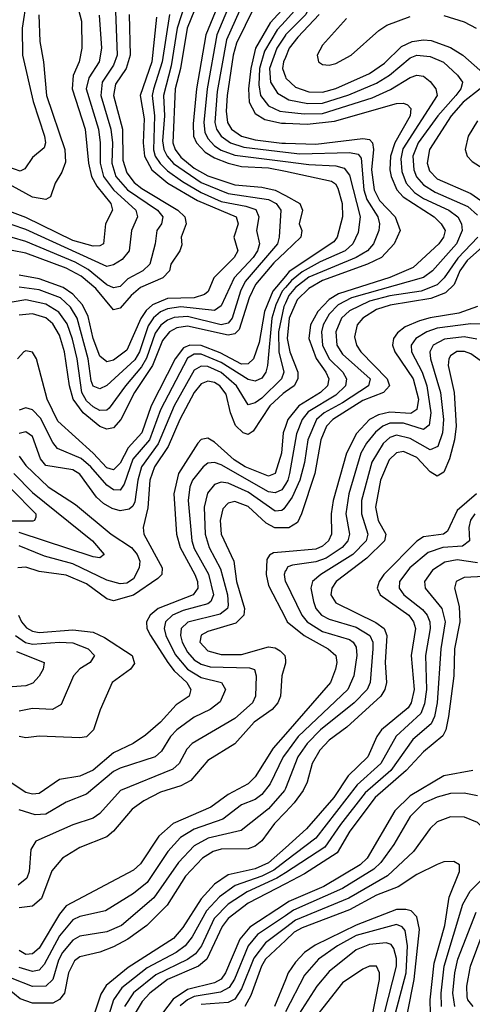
# Model space of a CAD drawing. Header units: inches. Extents: x 990535 to 1117859, y 769386 to 892122.
# Tile 127 of 256: x 1019212 to 1020555, y 865957 to 868875. Entities that reach past the tile are written whole.
import ezdxf

# ---------------------------------------------------------------- set-up
doc = ezdxf.new("R2010")
doc.units = ezdxf.units.IN
doc.header["$MEASUREMENT"] = 0
doc.layers.add('B0816', color=7, linetype='Continuous')
doc.layers.add('B0826', color=7, linetype='Continuous')

msp = doc.modelspace()

# ---------------------------------------------------------------- linework, layer by layer
at = {"layer": 'B0816', "color": 5}
for points, elevation in [([(1019908.6, 870000), (1019889.6, 869870), (1019889.5, 869770), (1019915.4, 869635.4), (1019943.1, 869550), (1019974.5, 869490), (1019977, 869470), (1019935.1, 869384.9), (1019925, 869350), (1019920.7, 869310), (1019930.7, 869210), (1019926.7, 869110), (1019950.4, 869030), (1019946, 869010), (1019934.4, 868990), (1019876.5, 868930), (1019825, 868815), (1019798.1, 868661.9), (1019791.1, 868570), (1019796.2, 868550), (1019810, 868529.1), (1019837.7, 868510), (1019876.7, 868496.7), (1020000, 868482.2)], 3060), ([(1020000, 869445.4), (1019967.3, 869390), (1019950.5, 869330), (1019950.6, 869290), (1019962.9, 869210), (1019958.1, 869130), (1019968.4, 869090), (1019987.8, 869050), (1019989.3, 869030), (1019982.4, 869010), (1019954.2, 868965.8), (1019906.3, 868910), (1019854.8, 868805.2), (1019845.5, 868770), (1019827.4, 868650), (1019824.1, 868604.1), (1019828.5, 868570), (1019840.5, 868550), (1019870, 868529.7), (1019910, 868519.1), (1019990, 868508.9), (1020000, 868508.6)], 3080), ([(1019735.4, 869024.6), (1019678.8, 868850), (1019661.7, 868738.3), (1019639, 868650), (1019641.6, 868590), (1019636, 868516), (1019640, 868490), (1019649.5, 868470), (1019668.3, 868448.3), (1019750, 868392), (1019830, 868360), (1019950, 868341.9), (1019972.8, 868330), (1019986.2, 868310), (1019981.9, 868230), (1019976.6, 868210), (1019881.1, 868098.9), (1019867.4, 868070), (1019842.1, 867990), (1019830, 867975.7), (1019810, 867970.7), (1019710, 867994.8), (1019670, 867992.6), (1019650, 867984.5), (1019630.6, 867969.4), (1019614.1, 867945.9), (1019588.5, 867871.5), (1019573.6, 867846.4), (1019525.4, 867790), (1019476.9, 867723.1), (1019470, 867717.2), (1019450, 867716.2), (1019430, 867727), (1019410, 867745.3), (1019396, 867770), (1019382.6, 867870), (1019368.2, 867928.2), (1019353, 867973), (1019328.4, 868008.4), (1019290, 868032), (1019230, 868044.3), (1019190, 868037.7)], 2960), ([(1019821.5, 868970), (1019764.3, 868830), (1019736.1, 868670), (1019726.5, 868566.5), (1019728, 868530), (1019736.4, 868510), (1019762.4, 868482.4), (1019790, 868464.9), (1019830, 868449.1), (1019870, 868440.1), (1019950, 868436), (1020000, 868425.4)], 3020), ([(1019374.7, 868950), (1019395.1, 868870), (1019396.8, 868790), (1019388.3, 868750), (1019371, 868709), (1019368.1, 868670), (1019406.5, 868550), (1019416.2, 868450), (1019425.1, 868410), (1019441, 868381), (1019482.2, 868330), (1019487.2, 868310), (1019466.3, 868270), (1019460.5, 868210), (1019450, 868204.5), (1019430, 868203.3), (1019370, 868220.5), (1019230, 868288.6), (1019150, 868318.3)], 2820), ([(1019232.4, 868932.4), (1019219, 868850), (1019220.5, 868770), (1019252.3, 868632.3), (1019286, 868530), (1019288.7, 868510), (1019284.6, 868495.4), (1019250, 868466.3), (1019227.2, 868432.8), (1019213.7, 868426.3), (1019163.2, 868443.2)], 2760), ([(1019494.7, 868925.3), (1019500.8, 868770), (1019490, 868739.5), (1019457.1, 868690), (1019452.5, 868650), (1019482, 868550), (1019486.9, 868510), (1019485.3, 868450), (1019497.4, 868410), (1019531.4, 868370), (1019621.1, 868310), (1019636.9, 868290), (1019633.1, 868270), (1019618.8, 868250), (1019614.2, 868210), (1019598, 868150), (1019577.3, 868130), (1019533.1, 868106.9), (1019510, 868084.2), (1019490, 868079.7), (1019470, 868089.2), (1019414.7, 868134.7), (1019376.2, 868156.2), (1019230, 868217.5), (1019190, 868229.2)], 2860), ([(1019741.7, 868930), (1019709, 868850), (1019689.3, 868730), (1019673.3, 868670), (1019666.5, 868510), (1019673.6, 868490), (1019690, 868467.6), (1019730, 868434.9), (1019770, 868411.7), (1019850, 868385.4), (1019930, 868378.2), (1019970, 868369.7), (1020000, 868353.3)], 2980), ([(1019847.4, 868950), (1019796.5, 868830), (1019767.8, 868670), (1019757.9, 868570), (1019761.6, 868541.6), (1019770, 868522.6), (1019790, 868501.2), (1019810, 868488.5), (1019850, 868473.4), (1020000, 868454.4)], 3040), ([(1020000, 868915.2), (1019954.7, 868865.3), (1019911.7, 868790), (1019897.4, 868730), (1019890.8, 868670), (1019892.3, 868630), (1019910, 868597), (1019939.1, 868579.1), (1019988.2, 868568.2), (1020000, 868567.8)], 3120), ([(1019268.9, 868888.9), (1019271.7, 868810), (1019282.9, 868750), (1019291.1, 868650), (1019346, 868490), (1019347.8, 868452.2), (1019337.4, 868422.6), (1019317, 868390), (1019303.5, 868350), (1019290, 868341.8), (1019250, 868349), (1019150, 868403.4)], 2780), ([(1019537, 868890), (1019539.4, 868770), (1019527.9, 868730), (1019496.6, 868683.4), (1019490.4, 868650), (1019517.4, 868550), (1019518.2, 868458.2), (1019530, 868420.9), (1019552, 868392), (1019574.1, 868374.1), (1019680.9, 868310), (1019701.4, 868290), (1019706.1, 868270), (1019691.4, 868230), (1019692.7, 868207.3), (1019686.6, 868190), (1019659.9, 868150), (1019655.9, 868130), (1019636.9, 868110), (1019570, 868081.3), (1019542.6, 868057.4), (1019510, 868019.4), (1019490, 868015), (1019438.1, 868078.1), (1019394.5, 868114.5), (1019350, 868138.4), (1019230, 868183.2), (1019190, 868190.7)], 2880), ([(1019447.9, 868887.9), (1019454.6, 868790), (1019447.3, 868750), (1019417.2, 868702.8), (1019409.2, 868670), (1019445.3, 868550), (1019451.1, 868510), (1019451.1, 868450), (1019460.4, 868410), (1019490.4, 868370), (1019556.6, 868310), (1019561.2, 868290), (1019544, 868250), (1019536.9, 868190), (1019515.8, 868164.2), (1019490, 868148.6), (1019470, 868143.5), (1019230, 868253.2), (1019190, 868267.1)], 2840), ([(1019655.9, 868890), (1019635, 868750), (1019608.8, 868668.8), (1019605.1, 868650), (1019612.3, 868590), (1019608.7, 868488.7), (1019614.3, 868470), (1019628.2, 868448.2), (1019650, 868426.6), (1019694.7, 868394.7), (1019750, 868362.6), (1019810, 868336.1), (1019882.5, 868322.5), (1019912, 868312), (1019921.8, 868290), (1019914.5, 868250), (1019923, 868210), (1019917.8, 868190), (1019904.7, 868170), (1019847.9, 868110), (1019810, 868026.4), (1019790, 868013.2), (1019690, 868023.8), (1019650, 868018.2), (1019630, 868009.2), (1019608.9, 867991.1), (1019592.7, 867967.3), (1019567.4, 867890), (1019553.6, 867866.4), (1019470, 867790.2), (1019450, 867780.8), (1019430, 867788.7), (1019424.2, 867804.2), (1019414.8, 867870), (1019382.4, 867990), (1019362.9, 868022.9), (1019332.6, 868050), (1019270, 868073.7), (1019210, 868082.4)], 2940), ([(1019617.3, 868882.7), (1019604.3, 868750), (1019568.9, 868650), (1019580.8, 868580.8), (1019578.2, 868510), (1019581.7, 868470), (1019604.1, 868430), (1019651.1, 868390), (1019739.1, 868339.1), (1019854.3, 868290), (1019859.9, 868270), (1019847.5, 868230), (1019858.7, 868190), (1019848.4, 868170), (1019788.3, 868110), (1019770.6, 868069.4), (1019760.1, 868059.9), (1019729.3, 868050.7), (1019650, 868048.4), (1019606, 868030), (1019587.3, 868012.7), (1019571, 867989), (1019530, 867895.5), (1019490, 867865.8), (1019470, 867860.5), (1019450, 867877.2), (1019430.2, 867930.2), (1019414.8, 867994.8), (1019398.6, 868030), (1019370, 868061.6), (1019341.3, 868081.3), (1019270, 868107), (1019210, 868117.9)], 2920), ([(1020000, 868871.5), (1019975.4, 868844.6), (1019938.4, 868781.6), (1019923.6, 868730), (1019921.8, 868681.8), (1019926.7, 868650), (1019950, 868619.1), (1019983.7, 868603.7), (1020000, 868601.9)], 3140), ([(1020000, 868828.6), (1019974.6, 868790), (1019952.7, 868730), (1019956.3, 868690), (1019976.5, 868656.5), (1020000, 868643.3)], 3160), ([(1020000, 868762.9), (1019994.5, 868750), (1019991.9, 868730), (1020000, 868704.9)], 3180), ([(1020000, 868186.8), (1019965.6, 868154.4), (1019911.1, 868090), (1019892.2, 868050), (1019863.3, 867956.7), (1019850, 867943.6), (1019830, 867939.5), (1019710, 867966.1), (1019678.4, 867961.6), (1019656.5, 867950), (1019635.8, 867924.2), (1019606.3, 867850), (1019552.5, 867770), (1019511.9, 867690), (1019490, 867665.2), (1019470, 867660.8), (1019450, 867669.2), (1019400.5, 867710), (1019370.6, 867750), (1019359.3, 867790), (1019345.3, 867890), (1019330, 867939.4), (1019310, 867973.6), (1019290, 867991.3), (1019250, 868002.7), (1019210, 867998.9)], 2980), ([(1020000, 868114.2), (1019963.3, 868070), (1019938.6, 868010), (1019922.1, 867917.9), (1019905.9, 867870), (1019890, 867854.5), (1019870, 867854), (1019807, 867887), (1019750, 867909), (1019716.2, 867910), (1019698.1, 867901.9), (1019673.3, 867870), (1019601.7, 867730), (1019573.9, 867650), (1019534.1, 867605.9), (1019510, 867560.8), (1019490, 867540.4), (1019470, 867546.4), (1019430, 867590.2), (1019325.2, 867685.2), (1019293.8, 867750), (1019262, 867870), (1019250, 867889.1), (1019230, 867893), (1019224.1, 867890), (1019205.8, 867870)], 3020), ([(1020000, 868081.1), (1019990.3, 868069.7), (1019971.9, 868030), (1019960.3, 867990), (1019947.5, 867850), (1019941.8, 867830), (1019930, 867811.9), (1019910, 867803.2), (1019890, 867808.8), (1019810, 867858.4), (1019750, 867883.2), (1019730, 867883.1), (1019710, 867871.5), (1019630, 867718.3), (1019596.8, 867630), (1019547.9, 867572.1), (1019522.3, 867497.7), (1019510, 867480.5), (1019490, 867481.1), (1019470, 867494.9), (1019423, 867550), (1019394, 867574), (1019323.7, 867603.7), (1019310, 867621.6), (1019273.4, 867693.4), (1019250, 867718.9), (1019230, 867724.4), (1019210, 867717.5)], 3040), ([(1020000, 868034.2), (1019995.7, 868024.3), (1019979.5, 867950), (1019980.7, 867890), (1019995.6, 867830), (1019988.9, 867810), (1019930, 867753.3), (1019910, 867739.1), (1019890, 867733.5), (1019854.6, 867790), (1019810, 867828.8), (1019770, 867846.7), (1019750, 867848), (1019730, 867836.2), (1019670, 867729.9), (1019622.4, 867617.6), (1019572.9, 867550), (1019562.1, 867510), (1019553.9, 867446.1), (1019547.5, 867432.5), (1019536.3, 867423.7), (1019510, 867418.9), (1019486, 867426), (1019460.6, 867440.6), (1019439.6, 867459.6), (1019390, 867527.9), (1019370, 867540.7), (1019290, 867553.8), (1019273.3, 867573.3), (1019250, 867639.3), (1019230, 867653.5), (1019210, 867647.9)], 3060), ([(1020000, 867771.6), (1019993.2, 867766.8), (1019954.3, 867730), (1019904.6, 867655.4), (1019890, 867645.4), (1019874.5, 867650), (1019851.7, 867671.7), (1019836.9, 867710), (1019824.7, 867764.7), (1019805.4, 867790), (1019790, 867799.7), (1019770, 867803.5), (1019750, 867795.8), (1019730, 867770.3), (1019686.7, 867690), (1019652.2, 867610), (1019612.2, 867550), (1019598, 867510), (1019592.4, 867427.6), (1019578.5, 867370), (1019580.1, 867350), (1019634.2, 867250), (1019633.3, 867230), (1019621.8, 867218.2), (1019550, 867169.4), (1019490, 867152), (1019470, 867158.1), (1019410, 867202.7), (1019350, 867228.7), (1019270, 867239.4), (1019230, 867252.4), (1019206.6, 867250)], 3080), ([(1020000, 867668.7), (1019993.6, 867650), (1019988.5, 867590), (1019969.8, 867530.2), (1019950, 867521.8), (1019880.6, 867550), (1019848.4, 867570), (1019790, 867622.6), (1019770, 867634.6), (1019750, 867630.3), (1019740.7, 867619.3), (1019683.1, 867530), (1019669.3, 867470), (1019677.2, 867350), (1019687.5, 867310), (1019731.7, 867230), (1019739.2, 867210), (1019740.5, 867190), (1019726.8, 867170), (1019623.1, 867130), (1019598.7, 867110), (1019588, 867090), (1019589.2, 867070), (1019599.6, 867050), (1019651, 866970), (1019670, 866944.7), (1019707.7, 866910), (1019719.9, 866890), (1019714.5, 866870), (1019676.3, 866843.7), (1019630, 866792.6), (1019585.3, 866754.7), (1019548.3, 866730), (1019490, 866701.8), (1019430, 866650.6), (1019390, 866633.2), (1019330, 866623.1), (1019270, 866581.2), (1019250, 866579), (1019230, 866584.4), (1019150, 866636.4)], 3120), ([(1019210, 867581.5), (1019230, 867553.6), (1019296.8, 867490), (1019377.6, 867437.6), (1019483.6, 867350), (1019544.1, 867310), (1019560.5, 867290), (1019567.9, 867270), (1019565.9, 867250), (1019550, 867218), (1019530, 867204.7), (1019510, 867202.4), (1019470, 867213.6), (1019370, 867262.2), (1019285.2, 867285.2), (1019210, 867315.6)], 3060), ([(1020000, 867498.5), (1019990, 867481.8), (1019970, 867472.5), (1019950, 867475.2), (1019810, 867555.3), (1019790, 867562.4), (1019770, 867560.3), (1019756, 867550), (1019724.9, 867510), (1019716.2, 867490), (1019711.5, 867450), (1019722.8, 867330), (1019730, 867307.9), (1019771.6, 867231.6), (1019786.5, 867170), (1019779.4, 867150), (1019770, 867143.5), (1019696.6, 867123.4), (1019664.8, 867110), (1019644.6, 867090), (1019640.5, 867070), (1019645.7, 867050), (1019673.3, 866993.3), (1019709.6, 866950), (1019750, 866925.3), (1019810.9, 866910), (1019822, 866890), (1019806.6, 866853.4), (1019777, 866830), (1019730, 866807.4), (1019678, 866770), (1019659.6, 866750), (1019632.9, 866707.1), (1019613.5, 866690), (1019510, 866656.9), (1019490, 866646.6), (1019410, 866579.9), (1019350, 866555.7), (1019290, 866520.4), (1019258.3, 866518.3), (1019210, 866533.4)], 3140), ([(1019195, 867530), (1019250, 867473.8), (1019428.3, 867330), (1019463, 867290), (1019450, 867279.9), (1019430, 867283.3), (1019210, 867355.4)], 3040), ([(1020000, 867431.6), (1019995.1, 867424.9), (1019990, 867420.3), (1019970, 867418), (1019890, 867474.8), (1019830, 867501.5), (1019810, 867504.1), (1019790, 867497), (1019768.8, 867471.2), (1019759.3, 867430), (1019762.5, 867350), (1019774.2, 867310), (1019807.3, 867247.3), (1019827.9, 867170), (1019830, 867139.1), (1019827.9, 867130), (1019806.8, 867113.2), (1019711.1, 867088.9), (1019691.3, 867070), (1019688.7, 867050), (1019694, 867030), (1019710, 867000.2), (1019730, 866977.9), (1019750, 866964.8), (1019777.3, 866957.3), (1019893.7, 866953.7), (1019908.6, 866948.6), (1019913.6, 866930), (1019911.3, 866870), (1019902.2, 866850), (1019850, 866803.9), (1019723.6, 866730), (1019707.6, 866712.4), (1019685.2, 866670), (1019666.7, 866653.3), (1019510.7, 866590), (1019450, 866522.6), (1019430, 866508.7), (1019370, 866488.8), (1019260.2, 866439.8), (1019244.9, 866415.1), (1019240.4, 866350), (1019233.5, 866330), (1019207.2, 866310)], 3160), ([(1019185.5, 867485.5), (1019259.9, 867410), (1019259.4, 867400.6), (1019256, 867390), (1019251.1, 867388.9), (1019170, 867388.1)], 3020), ([(1020000, 867369.1), (1019968.9, 867368.9), (1019943, 867383), (1019890, 867431.8), (1019850, 867446.8), (1019830, 867442), (1019814.9, 867425.1), (1019806.7, 867390), (1019810.1, 867350), (1019846.9, 867270), (1019855.1, 867210), (1019878.8, 867130), (1019876.4, 867110), (1019853.5, 867086.5), (1019770, 867062), (1019750, 867051), (1019746.1, 867030), (1019770, 867003.9), (1019810, 866993.5), (1019870, 866993.3), (1019950, 867016.3), (1019970, 867013.2), (1019984.5, 867004.5), (1019998.4, 866990), (1020000, 866976.9)], 3180), ([(1020000, 867297.7), (1019965.3, 867294.7), (1019952.5, 867287.5), (1019945.4, 867274.6), (1019942.7, 867230), (1019950, 867198.2), (1020000, 867100.8)], 3220), ([(1020000, 867240.8), (1019999.7, 867240.3), (1019996.4, 867230), (1019999.8, 867210), (1020000, 867209.5)], 3240), ([(1019208.9, 867110), (1019217, 867090), (1019232.3, 867072.3), (1019250, 867062.2), (1019270, 867058.1), (1019370, 867066.6), (1019430, 867059.1), (1019463.7, 867043.7), (1019545.7, 866990), (1019552.9, 866967.1), (1019540.7, 866950), (1019486.7, 866910), (1019450.8, 866829.2), (1019431.4, 866770), (1019410, 866749.2), (1019390, 866745.9), (1019270, 866751.6), (1019230, 866746.6), (1019210, 866750.3)], 3080), ([(1019200, 867050), (1019229.1, 867029.1), (1019250, 867023.7), (1019330, 867029.8), (1019370, 867027.7), (1019414.6, 867010), (1019433.4, 866990), (1019421.1, 866970), (1019390, 866950.4), (1019371.2, 866930), (1019334.9, 866845.1), (1019309.6, 866830.4), (1019250, 866833.1), (1019210, 866825.5)], 3060), ([(1019202.4, 867002.4), (1019284.1, 866970), (1019281.4, 866950), (1019270, 866928.9), (1019251.4, 866908.6), (1019230, 866900.5), (1019190, 866897.1)], 3040), ([(1020000, 866967.2), (1019989.3, 866930), (1019985.6, 866870), (1019977.8, 866850), (1019960.7, 866830), (1019907.5, 866792.5), (1019850, 866728.7), (1019770, 866679.5), (1019719.6, 866620.4), (1019690, 866604.5), (1019630, 866585.5), (1019580.5, 866559.5), (1019545.3, 866534.7), (1019490.7, 866469.3), (1019470, 866452.6), (1019390, 866421.7), (1019338.5, 866390), (1019307.6, 866352.4), (1019276.3, 866270), (1019250, 866247.5), (1019210, 866242.2)], 3180), ([(1020000, 866757.1), (1019964, 866716), (1019910, 866630.9), (1019890, 866610.3), (1019830, 866578.5), (1019778.8, 866541.2), (1019667.1, 866492.9), (1019624.7, 866455.3), (1019570, 866373.2), (1019550, 866353.8), (1019350, 866248.2), (1019330, 866223.6), (1019270, 866123), (1019250, 866106.3), (1019230, 866104.6), (1019210, 866115.7)], 3220), ([(1020000, 866698.9), (1019993.4, 866690), (1019955.1, 866610), (1019930, 866578.1), (1019910, 866563.7), (1019870, 866547.7), (1019814.2, 866505.8), (1019730, 866475.8), (1019688.8, 866451.2), (1019651.2, 866410), (1019590, 866317.4), (1019550, 866284.8), (1019466.1, 866233.9), (1019390, 866216.7), (1019370, 866207), (1019330, 866159.6), (1019284.9, 866075.1), (1019270, 866058), (1019250, 866053.9), (1019210, 866066.2)], 3240), ([(1020000, 866596.1), (1019997.6, 866590), (1019950, 866536.2), (1019868.5, 866471.5), (1019771.3, 866448.7), (1019730, 866426.6), (1019683, 866377), (1019610, 866272.5), (1019514.2, 866190), (1019470, 866171.4), (1019390, 866158.5), (1019370, 866147), (1019339.3, 866110), (1019327.4, 866087.4), (1019310, 866030), (1019290, 866010.8), (1019250, 866009), (1019190, 866032.8)], 3260), ([(1020000, 866526.1), (1019967.4, 866492.6), (1019930, 866441), (1019910, 866425.4), (1019890, 866417.6), (1019810, 866416.6), (1019785.6, 866410), (1019753.9, 866390), (1019704, 866336), (1019649.4, 866250.6), (1019589.4, 866190), (1019532.9, 866150), (1019490, 866127.1), (1019450, 866110.8), (1019390, 866096.9), (1019374.8, 866085.2), (1019356.7, 866050), (1019345.1, 865990), (1019330, 865970.7), (1019310, 865960.5), (1019250, 865960.1), (1019213, 865973), (1019180.1, 866000.1)], 3280), ([(1020000, 866420.5), (1019950, 866375.6), (1019910, 866357.7), (1019830, 866340.5), (1019790, 866312.8), (1019750.3, 866269.7), (1019696.1, 866183.9), (1019668, 866152), (1019533.8, 866066.2), (1019468, 866012), (1019452.9, 865987.1), (1019433.5, 865930)], 3320), ([(1020000, 866380.4), (1019965.7, 866354.3), (1019930, 866336.4), (1019851.1, 866308.9), (1019804.4, 866275.6), (1019766, 866234), (1019723.7, 866156.3), (1019703.2, 866130), (1019676.3, 866110), (1019590, 866064.8), (1019514.8, 866005.2), (1019489.8, 865970), (1019471.3, 865910)], 3340), ([(1020000, 866346.2), (1019975.2, 866330), (1019887, 866290), (1019830, 866253.8), (1019788.7, 866211.3), (1019751.6, 866130), (1019733.5, 866106.5), (1019710.1, 866089.9), (1019616, 866044), (1019550, 865990.4), (1019522.7, 865950)], 3360), ([(1020000, 866314), (1019890, 866256.3), (1019830, 866211.3), (1019813, 866187), (1019767, 866090), (1019742.7, 866070), (1019650.1, 866030), (1019598.1, 865990), (1019575.3, 865964.7), (1019554.5, 865930)], 3380), ([(1020000, 866254.6), (1019894.8, 866185.2), (1019865.1, 866150), (1019822.9, 866050), (1019810, 866031.2), (1019790, 866020), (1019710, 866000.5), (1019667.7, 865972.3), (1019619.5, 865910)], 3420), ([(1020000, 866219), (1019916.9, 866163.1), (1019889.9, 866130), (1019848.7, 866031.3), (1019833.2, 866006.8), (1019807.3, 865992.7), (1019730, 865979.8), (1019709.7, 865970.3), (1019687.7, 865952.3)], 3440), ([(1020000, 866183.2), (1019941.2, 866138.8), (1019906.2, 866093.8), (1019870, 866002.2), (1019850, 865971.8), (1019830, 865962), (1019750, 865956.4)], 3460), ([(1020000, 866145.8), (1019940.7, 866090), (1019929, 866070), (1019897.6, 865982.4), (1019879.8, 865950)], 3480), ([(1020000, 866028.7), (1019968.1, 865950)], 3520)]:
    msp.add_lwpolyline(points, dxfattribs=dict(at, elevation=elevation))
at = {"layer": 'B0826', "color": 5}
for points, elevation in [([(1020145.7, 870000), (1020148.1, 869990), (1020144.3, 869930), (1020087.1, 869832.9), (1020072.6, 869770), (1020101.5, 869610), (1020146.1, 869490), (1020148.1, 869470), (1020142, 869450), (1020081.5, 869370), (1020074, 869350), (1020071.6, 869310), (1020094, 869150), (1020110, 869118.2), (1020156.2, 869070), (1020158.4, 869050), (1020099.7, 868970), (1020060.3, 868890), (1020000.9, 868830), (1020000, 868828.6)], 3160), ([(1020106.1, 870000), (1020109.4, 869990), (1020107.5, 869950), (1020100.5, 869930), (1020053.5, 869846.5), (1020043, 869810), (1020038.8, 869770), (1020061, 869630), (1020097, 869530), (1020104, 869470), (1020087.6, 869430), (1020051.1, 869370), (1020040, 869330), (1020060.1, 869140.1), (1020073.1, 869110), (1020107.4, 869070), (1020113.5, 869050), (1020105.6, 869030), (1020061.9, 868970), (1020035.2, 868910), (1020000, 868871.5)], 3140), ([(1020100.2, 868890), (1020036.9, 868823.1), (1020011.5, 868790), (1020000, 868762.9)], 3180), ([(1020181.4, 868878.6), (1020110, 868798.9), (1020093.9, 868770), (1020098.4, 868750), (1020110, 868742.2), (1020130, 868740.3), (1020150, 868745.2), (1020195.4, 868770), (1020277.3, 868842.7), (1020301.5, 868858.5), (1020370, 868883.8)], 3220), ([(1020470, 868887.1), (1020530, 868868.3), (1020566.3, 868850)], 3220), ([(1020000, 868704.9), (1020001.2, 868701.2), (1020030, 868674.7), (1020070, 868660.6), (1020110, 868659.8), (1020150, 868670.9), (1020250, 868715.6), (1020294.3, 868745.7), (1020344.9, 868795.1), (1020376.5, 868810), (1020410, 868815.2), (1020432.6, 868812.6), (1020490, 868792.7), (1020526.9, 868770), (1020594.1, 868710)], 3180), ([(1020000, 868643.3), (1020010, 868637.7), (1020066.2, 868626.2), (1020110, 868627.3), (1020188.1, 868651.9), (1020270, 868686.5), (1020309.3, 868710.7), (1020370, 868761.8), (1020390, 868769.8), (1020430, 868765.8), (1020468.7, 868748.7), (1020510.5, 868710), (1020525.9, 868690), (1020524.4, 868684.4), (1020520.3, 868670), (1020505.8, 868650), (1020452.2, 868590), (1020394.3, 868510), (1020378.4, 868470), (1020381.4, 868430), (1020389.4, 868409.4), (1020410, 868384.9), (1020444, 868364), (1020541.2, 868321.2), (1020570, 868295.5)], 3160), ([(1020000, 868601.9), (1020055.7, 868595.7), (1020110, 868597), (1020257.3, 868642.7), (1020312.1, 868667.9), (1020370, 868703), (1020390, 868710.1), (1020410, 868707.6), (1020430, 868691.3), (1020446, 868670), (1020450.4, 868650), (1020348.4, 868491.6), (1020342.2, 868462.2), (1020345.1, 868425.1), (1020358.1, 868390), (1020382.9, 868362.9), (1020410, 868344.6), (1020485.1, 868310), (1020511.7, 868290), (1020522.4, 868270), (1020524.6, 868250), (1020507.9, 868210), (1020436.9, 868130), (1020410, 868110.2), (1020196.5, 868050), (1020157.1, 868030), (1020130, 868002.1), (1020112.6, 867970), (1020107.2, 867950), (1020110.4, 867910), (1020129.7, 867869.7), (1020170.4, 867830), (1020181.6, 867810), (1020178.4, 867790), (1020150, 867762.4), (1020067.8, 867712.2), (1020049.8, 867690), (1020032.9, 867647.1), (1020012.7, 867530), (1020006.9, 867510), (1020000, 867498.5)], 3140), ([(1020577.4, 868670), (1020527.9, 868630), (1020491.7, 868590), (1020427.9, 868490), (1020420.3, 868450), (1020427.2, 868427.2), (1020450, 868403), (1020550, 868360), (1020590, 868332.4)], 3180), ([(1020000, 868567.8), (1020065.2, 868565.2), (1020146.1, 868573.9), (1020330, 868626.1), (1020350, 868627.2), (1020362.8, 868622.8), (1020372, 868612), (1020370, 868590), (1020324.7, 868510), (1020312.1, 868470), (1020310.2, 868430.2), (1020313.8, 868410), (1020330.6, 868370.6), (1020349.6, 868350), (1020441.9, 868290), (1020462.2, 868270), (1020474.1, 868250), (1020469.4, 868230), (1020454.8, 868210), (1020379.2, 868140.8), (1020309.6, 868110.4), (1020157.7, 868062.3), (1020130, 868045.1), (1020096.6, 868010), (1020074.2, 867970), (1020069.9, 867930), (1020091, 867871), (1020120.5, 867830), (1020129.1, 867810), (1020125.4, 867790), (1020104.5, 867770), (1020039.6, 867730), (1020007.3, 867690), (1020000, 867668.7)], 3120), ([(1020570, 868574.5), (1020542.5, 868530), (1020533.3, 868490), (1020539.7, 868470), (1020554.2, 868454.2), (1020627.8, 868407.8)], 3220), ([(1020000, 868508.6), (1020090, 868506), (1020230, 868523), (1020250, 868519.2), (1020258.1, 868510), (1020261.7, 868490), (1020255.9, 868430), (1020263, 868370), (1020278.9, 868338.9), (1020326, 868290), (1020341, 868250), (1020322.6, 868210), (1020285.6, 868170), (1020243.6, 868150), (1020110, 868101.9), (1020070, 868077.9), (1020035.2, 868044.8), (1020011.3, 867990), (1020005.1, 867930), (1020012.9, 867890), (1020037.4, 867830), (1020037.2, 867810), (1020026, 867790), (1020000, 867771.6)], 3080), ([(1020000, 868482.2), (1020042.8, 868477.2), (1020190, 868480.7), (1020215.9, 868475.9), (1020224.8, 868464.8), (1020232.6, 868370), (1020242, 868342), (1020274.8, 868290), (1020279.5, 868270), (1020277, 868250), (1020261.7, 868210), (1020243.4, 868190), (1020210.4, 868169.6), (1020070, 868111.2), (1020030, 868080.9), (1020010, 868056.9), (1020000, 868034.2)], 3060), ([(1020000, 868454.4), (1020070, 868445.6), (1020150, 868441.5), (1020174.8, 868434.8), (1020190, 868414.4), (1020222.4, 868290), (1020216.2, 868243.8), (1020200.5, 868210), (1020177, 868190), (1020103.1, 868156.9), (1020050, 868127), (1020018, 868102), (1020000, 868081.1)], 3040), ([(1020000, 868425.4), (1020136.5, 868396.5), (1020148.7, 868388.7), (1020155.6, 868375.6), (1020168.8, 868330), (1020169.2, 868290), (1020153.5, 868230), (1020143.8, 868216.2), (1020011.7, 868128.3), (1020000, 868114.2)], 3020), ([(1020000, 868353.3), (1020042.6, 868330), (1020051.1, 868310), (1020041, 868270), (1020048.5, 868250), (1020045.8, 868230), (1020000, 868186.8)], 2980), ([(1020639.5, 868250), (1020539, 868161), (1020517.7, 868130), (1020500.8, 868090), (1020475.1, 868064.9), (1020431.8, 868048.2), (1020311.4, 868028.6), (1020270, 868015.9), (1020229.5, 867990.5), (1020213.4, 867970), (1020204.9, 867935.1), (1020210.6, 867910), (1020223.9, 867890), (1020301.8, 867810), (1020308.7, 867790), (1020291.4, 867770), (1020230, 867746), (1020140.8, 867690), (1020121.7, 867670), (1020105.2, 867630), (1020087.3, 867530), (1020048, 867410), (1020035.7, 867384.3), (1020010.8, 867369.2), (1020000, 867369.1)], 3180), ([(1020571.3, 868230), (1020511.8, 868168.2), (1020470.8, 868109.2), (1020450.8, 868089.2), (1020402.8, 868070), (1020310, 868056.6), (1020250, 868040.6), (1020190, 868011.4), (1020166.7, 867990), (1020149.8, 867950), (1020153, 867910), (1020170, 867883.1), (1020251.6, 867810), (1020246.2, 867790), (1020170, 867739.2), (1020115.1, 867710), (1020092.4, 867690), (1020067, 867630), (1020057.2, 867562.8), (1020043.1, 867510), (1020020.4, 867459.6), (1020000, 867431.6)], 3160), ([(1020570, 868025.1), (1020514.9, 868005.1), (1020430, 867991.4), (1020398.1, 867981.9), (1020355.7, 867964.3), (1020332.9, 867947.1), (1020320.4, 867930), (1020317.9, 867910), (1020324.3, 867890), (1020378.9, 867810), (1020394.8, 867750), (1020390, 867719.4), (1020371.9, 867708.1), (1020310, 867711.5), (1020276.2, 867703.8), (1020249.8, 867690), (1020211.4, 867648.6), (1020181, 867590), (1020141.7, 867450), (1020135.5, 867410), (1020136.7, 867350), (1020127.8, 867330), (1020110, 867314.8), (1020090, 867305.4), (1020000, 867297.7)], 3220), ([(1020608.1, 867971.9), (1020550, 867973.4), (1020450, 867960.8), (1020419.9, 867950), (1020387.3, 867930), (1020373.6, 867910), (1020374, 867890), (1020406, 867830), (1020419.8, 867790), (1020431.9, 867710), (1020426.8, 867673.2), (1020410, 867660.1), (1020350, 867678.5), (1020310, 867679), (1020289.6, 867670.4), (1020267.6, 867652.4), (1020240.6, 867619.4), (1020223.6, 867590), (1020188.2, 867470), (1020179.8, 867410), (1020189.8, 867350), (1020185.1, 867330), (1020168.9, 867310), (1020120.7, 867279.3), (1020090, 867267.7), (1020021.6, 867258.4), (1020007.3, 867252.7), (1020000, 867240.8)], 3240), ([(1020567.8, 867927.8), (1020530, 867935.2), (1020472, 867928), (1020438.6, 867910), (1020428.6, 867890), (1020430.8, 867870), (1020460.1, 867770), (1020469.5, 867690), (1020466.5, 867650), (1020452, 867610), (1020430, 867600.1), (1020370, 867633.1), (1020330, 867643.2), (1020310, 867636.8), (1020290, 867618.8), (1020256.6, 867563.4), (1020226.3, 867450), (1020225.4, 867410), (1020244.5, 867350), (1020240.2, 867330), (1020200.5, 867290), (1020104.9, 867230), (1020080.3, 867210), (1020075.5, 867190), (1020083, 867150), (1020090.9, 867130), (1020107.1, 867110), (1020130, 867098.1), (1020210, 867074.5), (1020250.3, 867050), (1020259.2, 867030), (1020259.5, 867010), (1020251.6, 866910), (1020242.8, 866890), (1020204.6, 866850), (1020104.3, 866770), (1020064.9, 866730), (1020037.5, 866690), (1020000, 866596.1)], 3260), ([(1020610, 867842.2), (1020550, 867884.9), (1020531.7, 867891.7), (1020508.9, 867891.1), (1020490, 867878.6), (1020484.6, 867870), (1020482.9, 867850), (1020500.3, 867770), (1020506.3, 867670), (1020501.5, 867630), (1020486.8, 867573.2), (1020470, 867533.3), (1020450, 867521.4), (1020430, 867534.4), (1020390, 867577.3), (1020350, 867595.1), (1020330, 867591.1), (1020308.4, 867570), (1020282.4, 867510), (1020267.2, 867430), (1020275.7, 867390), (1020298.4, 867350), (1020294.5, 867330), (1020241.3, 867278.7), (1020151.1, 867210), (1020137.4, 867190), (1020135, 867170), (1020150, 867146.4), (1020268.4, 867088.4), (1020292.7, 867070), (1020300.8, 867050), (1020295.8, 866970), (1020299.9, 866910), (1020295.2, 866890), (1020283.5, 866870), (1020182.3, 866777.7), (1020130, 866739.8), (1020102.3, 866710), (1020079.9, 866670), (1020065, 866615), (1020052.6, 866590), (1020026.6, 866553.4), (1020000, 866526.1)], 3280), ([(1020567.1, 867470), (1020510, 867420.5), (1020480.8, 867359.2), (1020469.6, 867350.4), (1020410, 867341.7), (1020390.4, 867329.6), (1020292.5, 867230), (1020277.9, 867210), (1020272.2, 867190), (1020280.8, 867170), (1020366.2, 867110), (1020380.5, 867090), (1020385.7, 867070), (1020373.3, 866990), (1020381.7, 866890), (1020372.8, 866850), (1020364.3, 866835.7), (1020285.6, 866770), (1020271.7, 866750), (1020245.1, 866690), (1020186.7, 866633.3), (1020143.5, 866570), (1020063, 866477), (1020000, 866420.5)], 3320), ([(1020562.2, 867410), (1020548.8, 867391.2), (1020544.4, 867370), (1020545.9, 867330), (1020525.1, 867314.9), (1020467.1, 867310), (1020423.9, 867296.1), (1020368.8, 867250), (1020338.3, 867210), (1020337.7, 867190), (1020351.9, 867170), (1020406.8, 867126.8), (1020420.6, 867110), (1020428.6, 867090), (1020429.8, 867070), (1020415.8, 866990), (1020418.7, 866890), (1020412.9, 866847.1), (1020401.6, 866818.4), (1020328.7, 866751.3), (1020282.8, 866670), (1020213.4, 866606.6), (1020090, 866448.9), (1020000, 866380.4)], 3340), ([(1020570, 867265.2), (1020510, 867273.7), (1020473.4, 867266.6), (1020436.9, 867243.1), (1020413, 867210), (1020414.8, 867190), (1020463.9, 867130), (1020474.1, 867090), (1020461.1, 867010), (1020450.8, 866850), (1020442.9, 866810), (1020432.6, 866787.4), (1020378.6, 866741.4), (1020312.6, 866650), (1020236.7, 866583.3), (1020163.4, 866490), (1020117.2, 866422.8), (1020000, 866346.2)], 3360), ([(1020590, 867224.7), (1020530, 867222), (1020506.3, 867210), (1020501.4, 867190), (1020515.5, 867135.5), (1020517.4, 867090), (1020502, 867010), (1020500, 866930), (1020484.4, 866810), (1020476, 866770), (1020467.4, 866752.6), (1020410, 866705.1), (1020358.7, 866650), (1020266.9, 866570), (1020191.4, 866470), (1020154, 866406), (1020056.4, 866343.6), (1020000, 866314)], 3380), ([(1020000, 867209.5), (1020048.7, 867110), (1020064.9, 867090), (1020110, 867061.1), (1020190, 867037.4), (1020201.1, 867030), (1020210, 867015.3), (1020211.7, 866990), (1020203.4, 866930), (1020185.6, 866890), (1020037.8, 866750), (1020000, 866698.9)], 3240), ([(1020000, 867100.8), (1020005.5, 867090), (1020056.3, 867050), (1020127.1, 867010), (1020150.1, 866990), (1020152.3, 866970), (1020148.4, 866950), (1020133.8, 866910), (1020000, 866757.1)], 3220), ([(1020000, 866976.9), (1020000.8, 866970), (1020000, 866967.2)], 3180), ([(1020555.8, 866650), (1020470, 866634.2), (1020370, 866574.7), (1020324.7, 866530), (1020242.2, 866390), (1020222.4, 866370), (1020114.5, 866305.5), (1020010, 866261.2), (1020000, 866254.6)], 3420), ([(1020570, 866574.9), (1020530, 866582.2), (1020490, 866581.3), (1020450, 866570.5), (1020410, 866552.6), (1020370, 866513.7), (1020321.5, 866430), (1020282.8, 866377.2), (1020262.6, 866357.4), (1020170, 866299.5), (1020024.5, 866235.5), (1020000, 866219)], 3440), ([(1020462.9, 865950), (1020462.1, 865990), (1020471.1, 866070), (1020526.5, 866253.5), (1020548.1, 866291.9), (1020626, 866370), (1020635.8, 866390), (1020635.4, 866410), (1020628.4, 866428.4), (1020610, 866457), (1020570, 866495.2), (1020531.3, 866511.3), (1020490, 866512.7), (1020450, 866497.1), (1020430, 866477.2), (1020380.5, 866410), (1020302.7, 866337.3), (1020188.6, 866271.4), (1020030, 866205.8), (1020000, 866183.2)], 3460), ([(1020430.8, 865930.8), (1020429.5, 865970), (1020441.6, 866078.4), (1020472.6, 866190), (1020486.2, 866273.8), (1020516.4, 866350), (1020516.2, 866370), (1020499.9, 866379.9), (1020470, 866378.7), (1020450, 866370.9), (1020390, 866341.2), (1020334.8, 866305.2), (1020270, 866280), (1020190, 866237.1), (1020050, 866183.7), (1020025.8, 866170), (1020000, 866145.8)], 3480), ([(1020361.9, 865930), (1020382, 866030), (1020398, 866178), (1020390, 866215.8), (1020373.3, 866233.3), (1020357.8, 866237.8), (1020330, 866237.5), (1020210, 866191.4), (1020088, 866132), (1020056.8, 866110), (1020030, 866081.5), (1020008.6, 866050), (1020000, 866028.7)], 3520), ([(1020502.6, 865950), (1020496.5, 865990), (1020502.4, 866050), (1020511.4, 866090), (1020565.7, 866230)], 3440), ([(1020327.1, 865930), (1020358.2, 866050), (1020362.7, 866130), (1020355, 866175), (1020346.4, 866186.4), (1020330, 866193.4), (1020210, 866160.8), (1020154.5, 866130), (1020098.3, 866090), (1020056.8, 866043.2), (1020000, 865934)], 3540), ([(1020557.3, 865950), (1020541.1, 865970), (1020539.2, 865979.2), (1020538.3, 866010), (1020549, 866070), (1020586.6, 866170)], 3420), ([(1020293.7, 865930), (1020330.1, 866070.1), (1020330, 866092.8), (1020321.9, 866121.9), (1020313.5, 866133.5), (1020298.6, 866138.6), (1020250, 866134.1), (1020210, 866118.3), (1020130, 866053.9), (1020093.4, 866010), (1020013.7, 865886.3)], 3560), ([(1020255.5, 865910), (1020279.4, 866030), (1020279.3, 866050), (1020269.9, 866069.9), (1020250, 866069.9), (1020230, 866060.9), (1020170, 866020.5), (1020042.2, 865857.8)], 3580)]:
    msp.add_lwpolyline(points, dxfattribs=dict(at, elevation=elevation))

doc.saveas('drawing.dxf')
